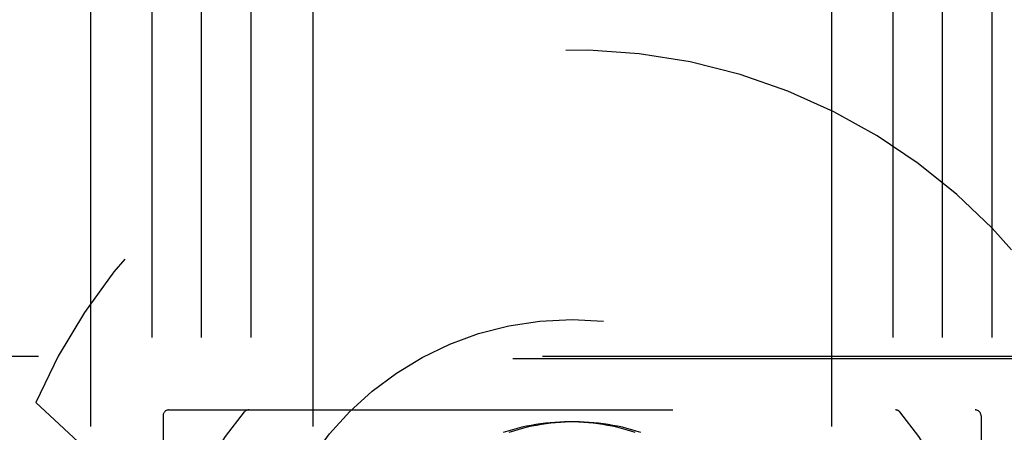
# Model space of a CAD drawing. Header units: inches. Extents: x 0 to 155, y 0 to 100.
# Tile 59 of 102: x 90.708 to 92.369, y 14.957 to 15.653. Entities that reach past the tile are written whole.
import ezdxf

# ---------------------------------------------------------------- set-up
doc = ezdxf.new("R2010")
doc.units = ezdxf.units.IN
doc.header["$LTSCALE"] = 8.5
doc.header["$MEASUREMENT"] = 0
doc.linetypes.add('HIDDEN', pattern=[0.2, 0.1, -0.1])
doc.layers.add('DEFAULT_2', color=8, linetype='HIDDEN')

msp = doc.modelspace()

# ---------------------------------------------------------------- linework, layer by layer
at = {"layer": 'DEFAULT_2', "color": 8, "linetype": 'HIDDEN'}
for p, q in [((90.8273, 41.3172), (90.8273, 8.3172)), ((90.9313, 8.3172), (90.9313, 41.3172)), ((91.0148, 8.3172), (91.0148, 41.3172)), ((91.0983, 8.3172), (91.0983, 41.3172)), ((91.2023, 41.3172), (91.2023, 8.3172)), ((92.0773, 41.3172), (92.0773, 8.3172)), ((92.1813, 8.3172), (92.1813, 41.3172)), ((92.2648, 8.3172), (92.2648, 41.3172)), ((92.3483, 8.3172), (92.3483, 41.3172)), ((89.8898, 15.0855), (109.3898, 15.0855)), ((109.3898, 15.0809), (89.8898, 15.0809)), ((91.0048, 14.758), (90.7353, 15.0075)), ((90.9498, 14.985), (90.9498, 14.25)), ((90.9598, 14.995), (92.3198, 14.995)), ((92.3298, 14.985), (92.3298, 14.25))]:
    msp.add_line(p, q, dxfattribs=at)
for points in [[(91.7464, 14.9569), (91.7388, 14.9593), (91.731, 14.9616), (91.7232, 14.9637), (91.7154, 14.9656), (91.7075, 14.9673), (91.6995, 14.9688), (91.6916, 14.9702), (91.6836, 14.9714), (91.6756, 14.9724), (91.6675, 14.9732), (91.6595, 14.9739), (91.6514, 14.9743), (91.6433, 14.9746), (91.6352, 14.9747), (91.6271, 14.9746), (91.619, 14.9743), (91.611, 14.9739), (91.6029, 14.9732), (91.5948, 14.9724), (91.5868, 14.9714), (91.5788, 14.9702), (91.5708, 14.9689), (91.5628, 14.9673), (91.5549, 14.9656), (91.547, 14.9637), (91.5392, 14.9616), (91.5314, 14.9593), (91.5236, 14.9569)], [(91.7559, 14.9569), (91.7482, 14.9593), (91.7404, 14.9616), (91.7325, 14.9637), (91.7247, 14.9656), (91.7167, 14.9673), (91.7088, 14.9689), (91.7008, 14.9702), (91.6928, 14.9714), (91.6847, 14.9724), (91.6767, 14.9732), (91.6686, 14.9739), (91.6605, 14.9743), (91.6524, 14.9746), (91.6443, 14.9747), (91.6362, 14.9746), (91.6282, 14.9743), (91.6201, 14.9739), (91.612, 14.9732), (91.604, 14.9724), (91.596, 14.9714), (91.588, 14.9702), (91.58, 14.9688), (91.5721, 14.9673), (91.5642, 14.9656), (91.5563, 14.9637), (91.5485, 14.9616), (91.5408, 14.9593), (91.5331, 14.9569)]]:
    msp.add_lwpolyline(points, dxfattribs=at)
msp.add_circle((91.6398, 14.6175), 0.53, dxfattribs=at)
for centre, radius, start, end in [((91.6398, 14.6175), 0.985, 203.3246, 156.6754), ((90.9598, 14.985), 0.01, 90, 180), ((91.5287, 14.6175), 0.579, 139.7649, 220.2351), ((91.0944, 14.985), 0.01, 90, 139.7649), ((92.1852, 14.985), 0.01, 40.2351, 90), ((91.7508, 14.6175), 0.579, 319.7649, 40.2351), ((92.3198, 14.985), 0.01, 0, 90)]:
    msp.add_arc(centre, radius, start, end, dxfattribs=at)

doc.saveas('drawing.dxf')
